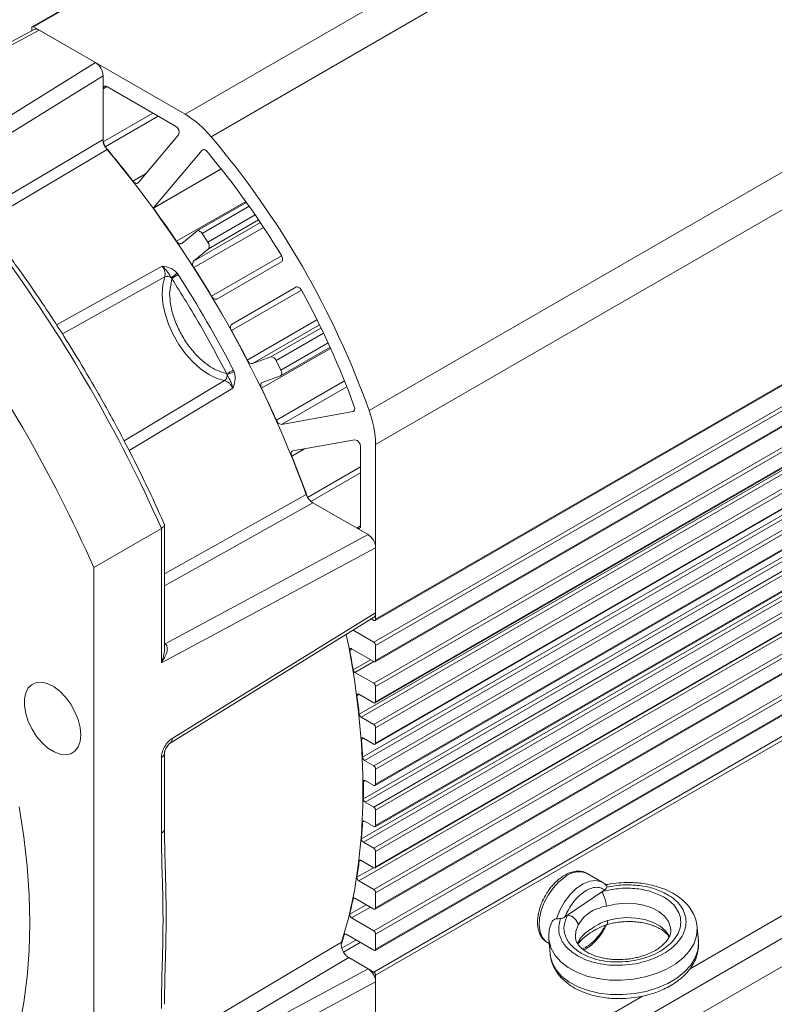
# Model space of a CAD drawing. Header units: inches. Extents: x -11650 to 8431, y -15911 to -4411.
# Tile 12 of 17: x -8082 to -7991, y -15592 to -15473. Entities that reach past the tile are written whole.
import ezdxf

# ---------------------------------------------------------------- set-up
doc = ezdxf.new("R2010")
doc.units = ezdxf.units.IN
doc.header["$MEASUREMENT"] = 0

msp = doc.modelspace()

# ---------------------------------------------------------------- linework, layer by layer
at = {"color": 7, "linetype": 'Continuous', "lineweight": 15}
for p, q in [((-7884.9718, -15361.2906), (-8080.5389, -15474.1612)), ((-7863.0544, -15374.304), (-8059.0079, -15487.3976)), ((-7844.0111, -15407.288), (-8039.9646, -15520.3816)), ((-8039.1971, -15524.4456), (-7843.2436, -15411.3521)), ((-7843.4699, -15445.0869), (-8039.4233, -15558.1805)), ((-8039.1971, -15558.5724), (-7843.2436, -15445.4788)), ((-8039.2634, -15560.5482), (-7843.31, -15447.4547)), ((-7843.2436, -15447.3081), (-8039.1971, -15560.4017)), ((-8040.766, -15562.1246), (-7844.8126, -15449.031)), ((-8040.5401, -15562.5011), (-7844.5867, -15449.4076)), ((-7843.4699, -15450.0521), (-8039.4233, -15563.1457)), ((-8039.1971, -15563.5376), (-7843.2436, -15450.444)), ((-8039.2634, -15565.5134), (-7843.31, -15452.4198)), ((-7843.2436, -15452.2733), (-8039.1971, -15565.3669)), ((-8040.6748, -15567.1232), (-7844.7214, -15454.0296)), ((-8040.4486, -15567.5192), (-7844.4951, -15454.4256)), ((-8039.2634, -15545.6527), (-7881.0977, -15454.3681)), ((-7843.4699, -15455.0173), (-8039.4233, -15568.1109)), ((-8039.1971, -15568.5028), (-7843.2436, -15455.4092)), ((-7843.2436, -15457.2385), (-8039.1971, -15570.3321)), ((-8039.2634, -15570.4786), (-7843.31, -15457.385)), ((-8039.2634, -15550.6179), (-7878.4641, -15457.8134)), ((-8040.8989, -15571.9398), (-7844.9455, -15458.8463)), ((-8040.6736, -15572.3545), (-7844.7201, -15459.2609)), ((-8039.2634, -15555.5831), (-7872.612, -15459.401)), ((-7843.4699, -15459.9825), (-8039.4233, -15573.076)), ((-8039.1971, -15573.468), (-7843.2436, -15460.3744)), ((-8039.2634, -15575.4438), (-7843.31, -15462.3502)), ((-7843.2436, -15462.2037), (-8039.1971, -15575.2972)), ((-8041.2188, -15577.005), (-7845.2654, -15463.9114)), ((-7843.4699, -15464.9476), (-8039.4233, -15578.0412)), ((-8039.1971, -15578.4331), (-7843.2436, -15465.3396)), ((-8039.2634, -15580.409), (-7843.31, -15467.3154)), ((-7843.2436, -15467.1688), (-8039.1971, -15580.2624)), ((-7843.4699, -15469.9128), (-8039.4233, -15583.0064)), ((-8039.1971, -15583.3983), (-7843.2436, -15470.3047)), ((-8039.2634, -15585.3742), (-7843.31, -15472.2806)), ((-7843.2436, -15472.134), (-8039.1971, -15585.2276)), ((-8080.3289, -15474.4995), (-8105.6462, -15488.1252)), ((-8105.0396, -15488.207), (-8079.6996, -15474.5691)), ((-8080.6052, -15474.6482), (-8080.6052, -15474.3077)), ((-8080.379, -15474.177), (-8062.1433, -15484.7017)), ((-8079.6996, -15474.5691), (-8072.9125, -15478.4863)), ((-7843.4699, -15474.878), (-8039.4233, -15587.9716)), ((-8039.1971, -15588.3635), (-7843.2436, -15475.2699)), ((-8072.9125, -15478.4863), (-8097.8069, -15493.8938)), ((-8095.6063, -15494.6603), (-8072.0068, -15480.0543)), ((-8072.0068, -15487.7387), (-8072.0068, -15480.0543)), ((-8063.2903, -15486.1303), (-8071.5543, -15481.3607)), ((-8072.0068, -15487.7389), (-8072.0068, -15488.0082)), ((-8067.7993, -15492.9465), (-8062.9118, -15487.1579)), ((-8060.0704, -15489.0353), (-8065.9314, -15495.9769)), ((-8057.7767, -15491.2905), (-8065.958, -15496.0124)), ((-8065.958, -15496.0124), (-8065.9421, -15495.9907)), ((-8054.756, -15495.305), (-8060.7048, -15498.7383)), ((-8062.5332, -15500.2679), (-8060.7356, -15498.7599)), ((-8060.0989, -15499.0527), (-8059.3975, -15500.1181)), ((-7844.0111, -15499.5086), (-8039.9646, -15612.6021)), ((-8059.3328, -15500.8908), (-8061.1304, -15502.3988)), ((-8058.3108, -15506.9555), (-8050.5254, -15502.4574)), ((-8064.0005, -15506.2635), (-8063.7269, -15504.4983)), ((-8063.7835, -15504.3826), (-8063.7269, -15504.4983)), ((-8062.9656, -15503.9992), (-8063.0981, -15503.8177)), ((-8048.7654, -15505.5058), (-8056.5508, -15510.0039)), ((-8048.0299, -15620.6453), (-7852.0765, -15507.5517)), ((-8050.6323, -15516.1848), (-8044.6839, -15512.7516)), ((-8054.0144, -15514.7241), (-8051.8103, -15513.9202)), ((-8051.1736, -15514.3623), (-8050.6015, -15515.5025)), ((-8057.131, -15515.9227), (-8057.0591, -15516.0295)), ((-8056.2272, -15515.7184), (-8056.3182, -15515.5129)), ((-8050.6662, -15516.2006), (-8052.8703, -15517.0045)), ((-8050.5269, -15522.0346), (-8041.9136, -15520.4838)), ((-8041.7079, -15523.8841), (-8049.1625, -15525.2263)), ((-8041.0073, -15534.2697), (-8041.0073, -15524.7256)), ((-8039.1971, -15524.4456), (-8039.1971, -15545.5062)), ((-8046.9892, -15531.3399), (-8046.756, -15531.4745)), ((-8040.1021, -15535.3148), (-8046.7559, -15531.4746)), ((-8064.6174, -15549.1373), (-8064.6174, -15534.1365)), ((-8073.1382, -15539.2651), (-8064.9923, -15534.5637)), ((-8064.9923, -15534.5637), (-8064.9923, -15550.7303)), ((-8040.1021, -15535.3148), (-8064.5556, -15548.4417)), ((-8064.9923, -15550.7303), (-8039.1971, -15536.8831)), ((-8039.1971, -15536.8831), (-8039.1971, -15544.7215)), ((-8073.1382, -15539.2651), (-8073.1382, -15633.7825)), ((-8039.1971, -15544.7215), (-8063.6821, -15559.8404)), ((-8063.9146, -15560.4072), (-8039.4516, -15545.3018)), ((-8039.4233, -15545.6369), (-8039.7184, -15545.4666)), ((-8041.906, -15546.8173), (-8039.4233, -15548.2501)), ((-8039.4233, -15550.6021), (-8042.0934, -15549.061)), ((-8039.1971, -15548.6421), (-8039.1971, -15550.4713)), ((-8041.6842, -15551.9105), (-8039.4233, -15553.2153)), ((-8039.4233, -15555.5672), (-8041.2188, -15554.531)), ((-8039.1971, -15553.6072), (-8039.1971, -15555.4365)), ((-8040.9497, -15557.2996), (-8039.4233, -15558.1805)), ((-8039.1971, -15558.5724), (-8039.1971, -15560.4017)), ((-8039.4233, -15560.5324), (-8040.6736, -15559.8109)), ((-8064.6174, -15570.7394), (-8064.6174, -15561.6413)), ((-8064.9923, -15562.1636), (-8064.9923, -15571.2618)), ((-8040.5401, -15562.5011), (-8039.4233, -15563.1457)), ((-8039.1971, -15563.5376), (-8039.1971, -15565.3669)), ((-8039.4233, -15565.4976), (-8040.4486, -15564.9059)), ((-8040.4486, -15567.5192), (-8039.4233, -15568.1109)), ((-8039.1971, -15568.5028), (-8039.1971, -15570.3321)), ((-8039.4233, -15570.4628), (-8040.5401, -15569.8182)), ((-8040.6736, -15572.3545), (-8039.4233, -15573.076)), ((-8039.1971, -15573.468), (-8039.1971, -15575.2972)), ((-8039.4233, -15575.428), (-8040.9497, -15574.547)), ((-8041.2188, -15577.005), (-8039.4233, -15578.0412)), ((-8011.9075, -15577.1567), (-8013.7177, -15576.1119)), ((-8011.9441, -15578.3023), (-8011.6166, -15578.0786)), ((-8011.9075, -15577.1567), (-8011.8472, -15577.1933)), ((-8039.4233, -15580.3931), (-8041.6842, -15579.0883)), ((-8039.1971, -15578.4331), (-8039.1971, -15580.2624)), ((-8016.0744, -15581.1233), (-8011.9441, -15578.3023)), ((-8042.0934, -15581.4654), (-8039.4233, -15583.0064)), ((-8016.4019, -15581.347), (-8016.0744, -15581.1233)), ((-8011.6721, -15582.8347), (-8011.3964, -15582.2784)), ((-8000.4841, -15582.4544), (-8000.472, -15582.5753)), ((-8000.3274, -15584.3135), (-8000.472, -15582.5753)), ((-8039.4233, -15585.3583), (-8042.7562, -15583.4348)), ((-8039.1971, -15583.3983), (-8039.1971, -15585.2276)), ((-8018.3303, -15584.0606), (-8018.3396, -15583.9103)), ((-8018.3303, -15584.0606), (-8018.1858, -15585.7988)), ((-8018.5822, -15584.3864), (-8018.5165, -15584.4265)), ((-8018.5165, -15584.4265), (-8018.289, -15584.5578)), ((-8014.7772, -15584.5932), (-8014.7271, -15584.4867)), ((-8042.4229, -15586.2404), (-8039.4233, -15587.9716)), ((-8040.1021, -15587.5798), (-8042.4225, -15586.2406)), ((-8040.1021, -15587.5798), (-8064.5556, -15600.7068)), ((-8039.1971, -15588.3635), (-8039.1971, -15609.424)), ((-8063.6821, -15602.292), (-8039.1971, -15589.1481)), ((-8039.1971, -15589.1481), (-8039.1971, -15596.9866))]:
    msp.add_line(p, q, dxfattribs=at)
at = {"color": 8, "linetype": 'Continuous', "lineweight": 15}
for p, q in [((-8080.379, -15474.177), (-7884.8781, -15361.3446)), ((-7866.6424, -15371.8693), (-8062.1433, -15484.7017)), ((-7881.1067, -15454.2651), (-8039.1971, -15545.5062)), ((-7880.1684, -15456.3369), (-8039.4233, -15548.2501)), ((-8039.1971, -15548.6421), (-7879.8759, -15456.6906)), ((-7878.5521, -15457.7559), (-8039.1971, -15550.4713)), ((-8041.174, -15556.9431), (-7872.1789, -15459.4084)), ((-8040.9497, -15557.2996), (-7871.263, -15459.3657)), ((-7875.9822, -15458.8861), (-8039.4233, -15553.2153)), ((-8039.1971, -15553.6072), (-7875.3681, -15459.0541)), ((-7872.7929, -15459.3972), (-8039.1971, -15555.4365)), ((-8071.554, -15481.3609), (-8072.0068, -15481.6222)), ((-8072.0068, -15488.0082), (-8066.0217, -15484.5539)), ((-8065.3796, -15484.9244), (-8071.7653, -15488.6099)), ((-8089.608, -15498.1931), (-8072.0068, -15487.7387)), ((-8071.528, -15488.9368), (-8088.3495, -15498.9195)), ((-8060.0704, -15489.0353), (-8059.9399, -15488.96)), ((-8065.9421, -15495.9907), (-8057.7835, -15491.2819)), ((-8057.7876, -15491.2768), (-8065.9314, -15495.9769)), ((-8068.4148, -15492.7499), (-8066.8905, -15491.8702)), ((-8063.1617, -15499.9873), (-8054.8416, -15495.1854)), ((-8060.0989, -15499.0527), (-8054.4215, -15495.776)), ((-7843.2436, -15496.3304), (-8001.3332, -15587.571)), ((-8053.691, -15496.8247), (-8059.3975, -15500.1181)), ((-8059.3328, -15500.8908), (-8053.2945, -15497.4058)), ((-8053.066, -15497.7445), (-8061.1304, -15502.3988)), ((-8052.6841, -15498.3171), (-8061.0737, -15503.1591)), ((-8058.9414, -15506.602), (-8050.5141, -15501.7383)), ((-8077.6251, -15510.0342), (-8064.8873, -15502.9766)), ((-8076.9057, -15511.156), (-8064.5882, -15504.289)), ((-8048.1325, -15505.8631), (-8056.5599, -15510.7269)), ((-8048.7268, -15505.4883), (-8056.5508, -15510.0039)), ((-8054.6444, -15514.2951), (-8046.2552, -15509.4533)), ((-8054.0144, -15514.7241), (-8045.9505, -15510.0701)), ((-8045.7724, -15510.4354), (-8051.8103, -15513.9202)), ((-8051.1736, -15514.3623), (-8045.4676, -15511.0691)), ((-8044.622, -15512.8879), (-8052.9414, -15517.6894)), ((-8044.9247, -15512.2262), (-8050.6015, -15515.5025)), ((-8057.3804, -15516.7731), (-8069.4874, -15524.0023)), ((-8056.3936, -15517.6882), (-8068.8765, -15525.1863)), ((-8051.1462, -15521.5391), (-8042.9452, -15516.806)), ((-8050.5269, -15522.0346), (-8042.6687, -15517.4993)), ((-8041.7834, -15520.4087), (-8041.9136, -15520.4838)), ((-8047.7717, -15524.9759), (-8049.2999, -15525.8579)), ((-8047.3896, -15530.8299), (-8041.0073, -15527.1464)), ((-8041.0073, -15527.8874), (-8046.9892, -15531.3399)), ((-8064.6174, -15540.0342), (-8047.554, -15530.4609)), ((-8046.7559, -15531.4746), (-8064.6174, -15541.4866)), ((-8041.4598, -15534.5312), (-8041.0073, -15534.27)), ((-8064.6174, -15548.406), (-8064.5556, -15548.4417)), ((-8064.6174, -15548.47), (-8064.5556, -15548.4417)), ((-8042.0335, -15549.0956), (-8042.3133, -15549.2571)), ((-8041.9057, -15551.5749), (-8039.8217, -15550.3722)), ((-8041.6842, -15551.9105), (-8039.4202, -15550.6039)), ((-8041.1789, -15554.554), (-8041.4421, -15554.7059)), ((-8040.6524, -15559.8231), (-8040.8989, -15559.9654)), ((-8040.4449, -15564.908), (-8040.6748, -15565.0407)), ((-8040.5531, -15569.8112), (-8040.766, -15569.934)), ((-8040.9794, -15574.5322), (-8041.174, -15574.6445)), ((-8041.4421, -15576.5723), (-8039.4413, -15575.4176)), ((-8041.7305, -15579.0671), (-8041.9057, -15579.1682)), ((-8042.3133, -15581.0155), (-8040.3292, -15579.8703)), ((-8042.0934, -15581.4654), (-8039.8295, -15580.1587)), ((-8043.2508, -15585.1001), (-8041.5608, -15584.1247)), ((-8042.8191, -15583.4088), (-8042.9736, -15583.4979)), ((-8014.649, -15584.0732), (-8014.8793, -15584.587)), ((-8064.6174, -15597.0197), (-8043.2869, -15584.3893)), ((-8043.0477, -15585.5734), (-8041.0492, -15584.42)), ((-8042.4225, -15586.2406), (-8064.6174, -15599.3701)), ((-8007.0742, -15590.8845), (-8039.1971, -15609.424))]:
    msp.add_line(p, q, dxfattribs=at)
at = {"color": 7, "linetype": 'Continuous', "lineweight": 15, "flags": 128}
for points in [[(-8060.0704, -15489.0353), (-8060.0183, -15488.9899), (-8059.955, -15488.9632), (-8059.8828, -15488.9563), (-8059.8041, -15488.9693), (-8059.7215, -15489.0017), (-8059.6379, -15489.0526), (-8059.5562, -15489.1201), (-8059.4791, -15489.2019)], [(-8067.7993, -15492.9465), (-8067.8538, -15492.9934), (-8067.9203, -15493.0199), (-8067.9964, -15493.025), (-8068.0792, -15493.0085), (-8068.1656, -15492.9709), (-8068.2524, -15492.9138), (-8068.3365, -15492.8392), (-8068.4148, -15492.7499)], [(-8060.7356, -15498.7599), (-8060.6731, -15498.7233), (-8060.5995, -15498.7086), (-8060.5176, -15498.7163), (-8060.4306, -15498.7462), (-8060.3419, -15498.7971), (-8060.2549, -15498.8671), (-8060.1728, -15498.9533), (-8060.0989, -15499.0527)], [(-8062.5332, -15500.2679), (-8062.5947, -15500.3041), (-8062.667, -15500.319), (-8062.7474, -15500.3122), (-8062.8329, -15500.2839), (-8062.9203, -15500.235), (-8063.0064, -15500.1676), (-8063.0879, -15500.084), (-8063.1617, -15499.9873)], [(-8050.5384, -15501.6963), (-8050.4781, -15501.8097), (-8050.4327, -15501.9269), (-8050.4039, -15502.0432), (-8050.3929, -15502.1538), (-8050.4003, -15502.2543), (-8050.4256, -15502.3406), (-8050.4679, -15502.4092), (-8050.5254, -15502.4574)], [(-8064.5882, -15504.289), (-8064.8297, -15505.2408), (-8064.9054, -15506.3201), (-8064.8129, -15507.4947), (-8064.5551, -15508.7297), (-8064.1396, -15509.9885), (-8063.5786, -15511.2336), (-8062.889, -15512.428), (-8062.0912, -15513.5362), (-8061.209, -15514.5253), (-8060.2684, -15515.3659), (-8059.2976, -15516.033), (-8058.3253, -15516.5068), (-8057.3804, -15516.7731)], [(-8048.7654, -15505.5058), (-8048.6949, -15505.48), (-8048.6144, -15505.4777), (-8048.527, -15505.4989), (-8048.4364, -15505.5427), (-8048.3461, -15505.6075), (-8048.2598, -15505.6905), (-8048.181, -15505.7885), (-8048.1129, -15505.8974)], [(-8058.3108, -15506.9555), (-8058.378, -15506.9806), (-8058.4546, -15506.9843), (-8058.5377, -15506.9664), (-8058.6242, -15506.9276), (-8058.711, -15506.8693), (-8058.7949, -15506.7936), (-8058.8726, -15506.7034), (-8058.9414, -15506.602)], [(-8056.5599, -15510.7269), (-8056.6133, -15510.6167), (-8056.6525, -15510.5042), (-8056.6761, -15510.3938), (-8056.6833, -15510.2894), (-8056.6737, -15510.195), (-8056.6476, -15510.1141), (-8056.6062, -15510.0496), (-8056.5508, -15510.0039)], [(-8050.6015, -15515.5025), (-8050.5525, -15515.6162), (-8050.5188, -15515.7304), (-8050.5017, -15515.8408), (-8050.502, -15515.9431), (-8050.5196, -15516.0334), (-8050.5538, -15516.1082), (-8050.6033, -15516.1647), (-8050.6662, -15516.2006)], [(-8052.9414, -15517.6894), (-8052.9882, -15517.5771), (-8053.0199, -15517.4647), (-8053.0353, -15517.3564), (-8053.0339, -15517.2563), (-8053.0157, -15517.168), (-8052.9814, -15517.095), (-8052.9323, -15517.0398), (-8052.8703, -15517.0045)], [(-8041.7623, -15519.8882), (-8041.73, -15519.9959), (-8041.7124, -15520.1005), (-8041.7101, -15520.1983), (-8041.7233, -15520.2861), (-8041.7514, -15520.3608), (-8041.7935, -15520.4199), (-8041.8482, -15520.4614), (-8041.9136, -15520.4838)], [(-8049.2999, -15525.8579), (-8049.3381, -15525.7454), (-8049.3607, -15525.6353), (-8049.3668, -15525.5314), (-8049.3561, -15525.4378), (-8049.329, -15525.3578), (-8049.2866, -15525.2945), (-8049.2304, -15525.2501), (-8049.1625, -15525.2263)], [(-8043.2869, -15584.3893), (-8042.4367, -15581.3578), (-8041.7534, -15578.1817), (-8041.2392, -15574.8705), (-8040.8956, -15571.4339), (-8040.7235, -15567.8821), (-8040.7235, -15564.2256), (-8040.8956, -15560.4752), (-8041.2392, -15556.6419), (-8041.7534, -15552.7371), (-8042.4367, -15548.7724), (-8042.7256, -15547.3234)], [(-8042.3133, -15549.2571), (-8042.3197, -15549.1949), (-8042.3146, -15549.1392), (-8042.2982, -15549.0929), (-8042.2713, -15549.0582), (-8042.2354, -15549.0369), (-8042.1923, -15549.0302), (-8042.1442, -15549.0384), (-8042.0934, -15549.061)], [(-8074.7093, -15559.4157), (-8074.7887, -15558.5273), (-8075.023, -15557.5888), (-8075.4014, -15556.6441), (-8075.9062, -15555.7374), (-8076.5136, -15554.9111), (-8077.1954, -15554.2039), (-8077.9197, -15553.6488), (-8078.6526, -15553.2717), (-8079.3597, -15553.0903), (-8080.0082, -15553.1131), (-8080.5676, -15553.339), (-8081.0117, -15553.7574), (-8081.3199, -15554.3489), (-8081.4777, -15555.0856), (-8081.4777, -15555.9332), (-8081.3199, -15556.8521), (-8081.0117, -15557.7993), (-8080.5676, -15558.7304), (-8080.0082, -15559.602), (-8079.3597, -15560.3733), (-8078.6526, -15561.0082), (-8077.9197, -15561.477), (-8077.1954, -15561.7579), (-8076.5136, -15561.8377), (-8075.9062, -15561.7126), (-8075.4014, -15561.3885), (-8075.023, -15560.8806), (-8074.7887, -15560.2126), (-8074.7093, -15559.4157)], [(-8041.4421, -15554.7059), (-8041.4447, -15554.648), (-8041.4368, -15554.5967), (-8041.4187, -15554.5546), (-8041.3913, -15554.5237), (-8041.3558, -15554.5053), (-8041.3138, -15554.5003), (-8041.2675, -15554.509), (-8041.2188, -15554.531)], [(-8040.8989, -15559.9654), (-8040.8983, -15559.9116), (-8040.8879, -15559.8648), (-8040.8684, -15559.8269), (-8040.8405, -15559.7995), (-8040.8055, -15559.7837), (-8040.7648, -15559.7804), (-8040.7202, -15559.7896), (-8040.6736, -15559.8109)], [(-8080.8315, -15582.0836), (-8080.9119, -15578.6969), (-8081.153, -15575.2278), (-8081.5539, -15571.687), (-8082.1134, -15568.0856)], [(-8041.174, -15574.6445), (-8041.1651, -15574.6039), (-8041.1492, -15574.5699), (-8041.1269, -15574.5435), (-8041.0988, -15574.5257), (-8041.066, -15574.5171), (-8041.0294, -15574.5178), (-8040.9902, -15574.5279), (-8040.9497, -15574.547)], [(-8041.9057, -15579.1682), (-8041.8946, -15579.132), (-8041.8774, -15579.1021), (-8041.8546, -15579.0794), (-8041.8268, -15579.0645), (-8041.795, -15579.0578), (-8041.7599, -15579.0597), (-8041.7226, -15579.0699), (-8041.6842, -15579.0883)], [(-8096.0844, -15615.7924), (-8095.8197, -15615.6374), (-8093.8461, -15614.3329), (-8091.9931, -15612.8359), (-8090.2665, -15611.151), (-8088.6715, -15609.2834), (-8087.2132, -15607.2389), (-8085.8961, -15605.0239), (-8084.7241, -15602.645), (-8083.701, -15600.1098), (-8082.8299, -15597.426), (-8082.1134, -15594.602), (-8081.5539, -15591.6464), (-8081.153, -15588.5684), (-8080.9119, -15585.3775), (-8080.8315, -15582.0836)], [(-8042.9736, -15583.4979), (-8042.9606, -15583.466), (-8042.9424, -15583.4401), (-8042.9194, -15583.4209), (-8042.8921, -15583.4087), (-8042.8614, -15583.404), (-8042.8279, -15583.4069), (-8042.7925, -15583.4172), (-8042.7562, -15583.4348)]]:
    msp.add_lwpolyline(points, dxfattribs=at)
at = {"color": 8, "linetype": 'Continuous', "lineweight": 15, "flags": 128}
for points in [[(-8016.4269, -15576.5445), (-8017.1462, -15577.1279), (-8017.8175, -15577.8581), (-8018.4092, -15578.7011), (-8018.8937, -15579.6174), (-8019.2484, -15580.5641), (-8019.4567, -15581.4971), (-8019.5089, -15582.3727), (-8019.4024, -15583.1499), (-8019.1423, -15583.7924), (-8018.7408, -15584.2702), (-8018.5822, -15584.3864)], [(-8017.4265, -15581.5701), (-8017.0217, -15580.5282), (-8016.463, -15579.5309), (-8015.7818, -15578.6348), (-8015.017, -15577.8907), (-8014.212, -15577.3408), (-8013.4122, -15577.0164), (-8012.6633, -15576.9358), (-8012.0076, -15577.1036), (-8011.9075, -15577.1567)], [(-8011.4141, -15580.0269), (-8010.2994, -15579.786), (-8009.1485, -15579.6871), (-8008.0078, -15579.7343), (-8006.9231, -15579.9255), (-8005.9381, -15580.2532), (-8005.0923, -15580.7042), (-8004.4199, -15581.2603), (-8003.9478, -15581.8991), (-8003.695, -15582.595), (-8003.6577, -15582.8851)], [(-8011.2696, -15581.7651), (-8011.262, -15581.9448), (-8011.272, -15582.0895), (-8011.299, -15582.1937), (-8011.3422, -15582.2532), (-8011.3639, -15582.2641)], [(-8003.7929, -15583.6565), (-8003.8032, -15583.6373), (-8004.2753, -15582.9985), (-8004.9477, -15582.4424), (-8005.7935, -15581.9914), (-8006.7785, -15581.6637), (-8007.8632, -15581.4725), (-8009.0039, -15581.4253), (-8010.1548, -15581.5242), (-8011.2696, -15581.7651)], [(-8000.472, -15582.5753), (-8000.4631, -15582.7151), (-8000.5411, -15583.63), (-8000.8513, -15584.5366), (-8001.3857, -15585.4113), (-8002.1303, -15586.2311), (-8003.0655, -15586.9745), (-8004.1668, -15587.6221), (-8005.4054, -15588.1568), (-8006.7487, -15588.5646), (-8008.1616, -15588.8348), (-8009.607, -15588.9604), (-8011.047, -15588.9381), (-8012.4439, -15588.7684), (-8013.761, -15588.4557), (-8014.9637, -15588.0084), (-8016.0206, -15587.4381), (-8016.9039, -15586.7597), (-8017.5905, -15585.9911), (-8018.0624, -15585.1524), (-8018.3072, -15584.2656), (-8018.3303, -15584.0606)], [(-8015.1444, -15583.7538), (-8015.0822, -15583.0527), (-8014.7935, -15582.335)], [(-8018.1858, -15585.7988), (-8018.1626, -15586.0039), (-8017.9178, -15586.8906), (-8017.446, -15587.7293), (-8016.7594, -15588.4979), (-8015.876, -15589.1763), (-8014.8191, -15589.7466), (-8013.6164, -15590.1939), (-8012.2993, -15590.5066), (-8010.9025, -15590.6763), (-8009.4625, -15590.6986), (-8008.0171, -15590.573), (-8006.6042, -15590.3028), (-8005.2608, -15589.895), (-8004.0223, -15589.3603), (-8002.9209, -15588.7127), (-8001.9857, -15587.9693), (-8001.2411, -15587.1495), (-8000.7067, -15586.2748), (-8000.3965, -15585.3682), (-8000.3186, -15584.4533), (-8000.3274, -15584.3135)]]:
    msp.add_lwpolyline(points, dxfattribs=at)
at = {"color": 7, "linetype": 'Continuous', "lineweight": 15}
for centre, radius, start, end in [((-8080.4673, -15474.2853), 0.1398, 50.81049, 189.224749), ((-8071.7309, -15481.5774), 0.2795, 50.81443, 189.221549), ((-8068.4364, -15495.1919), 12.2331, 39.579292, 59.040064), ((-8063.677, -15486.8562), 0.8225, 338.477991, 61.95845), ((-8071.0201, -15487.9615), 0.9879, 182.710138, 221.027981), ((-8141.2267, -15556.856), 107.6308, 19.808883, 40.191077), ((-8173.3214, -15574.2262), 132.83, 37.834896, 40.132363), ((-8179.1099, -15578.732), 140.1323, 20.149328, 39.850676), ((-8137.7514, -15554.6579), 102.0346, 31.268959, 39.904362), ((-8178.4853, -15578.1425), 139.3117, 34.125599, 36.124505), ((-8065.7016, -15496.1684), 0.2991, 140.187738, 143.535571), ((-8059.8715, -15500.5468), 0.6391, 327.441417, 42.125227), ((-8226.0834, -15605.8424), 176.1562, 23.868165, 36.131843), ((-8060.5995, -15502.7415), 0.6319, 147.153437, 221.368303), ((-8181.0102, -15579.8218), 142.3444, 30.956312, 32.586454), ((-8064.261, -15504.9821), 0.7664, 51.46009, 115.267521), ((-8077.2569, -15487.3392), 21.7258, 308.32753, 310.67001), ((-8059.1527, -15510.6449), 7.6618, 119.844665, 126.656324), ((-8182.9907, -15580.9715), 142.586, 27.327879, 32.67214), ((-8137.6005, -15554.9533), 102.0516, 20.096465, 28.730938), ((-8234.2293, -15610.5438), 176.1562, 23.868165, 36.131843), ((-8181.0334, -15579.8472), 142.3772, 27.413672, 29.04347), ((-8051.7816, -15514.5583), 0.6388, 17.864853, 92.578417), ((-8054.0459, -15514.0934), 0.6315, 198.625331, 272.866537), ((-8057.8166, -15516.1435), 0.766, 304.710555, 8.552557), ((-8060.1926, -15508.8388), 7.7172, 293.373623, 300.136326), ((-8049.1608, -15535.8824), 21.3664, 109.312997, 111.694869), ((-8178.4172, -15578.5465), 139.4552, 24.128593, 25.873886), ((-8051.4353, -15524.6523), 12.24, 0.967598, 20.421079), ((-8050.4696, -15521.3282), 0.7087, 197.312496, 265.362406), ((-8041.829, -15524.6974), 0.8222, 358.032889, 81.533621), ((-8172.3386, -15575.9832), 132.8574, 19.868547, 22.16575), ((-8041.2832, -15534.3145), 0.2795, 230.816432, 9.220286), ((-8039.335, -15545.5285), 0.1398, 230.813213, 9.217591), ((-8039.6883, -15548.6644), 0.4917, 2.603752, 57.397729), ((-8144.572, -15568.4384), 104.0421, 9.32783, 10.623865), ((-8039.335, -15550.4937), 0.1398, 230.813003, 9.217616), ((-8041.4118, -15551.4898), 0.5011, 189.775012, 237.075697), ((-8039.6883, -15553.6296), 0.4917, 2.603689, 57.397853), ((-8135.6891, -15567.1313), 95.0626, 6.152372, 7.510441), ((-8039.335, -15555.4589), 0.1398, 230.812993, 9.217626), ((-8040.6789, -15556.8803), 0.4991, 187.232658, 237.136998), ((-8039.6883, -15558.5948), 0.4917, 2.60367, 57.397888), ((-8127.0467, -15566.3515), 86.3842, 2.804694, 4.23958), ((-8039.335, -15560.4241), 0.1398, 230.813003, 9.217616), ((-8040.272, -15562.0842), 0.4957, 184.669029, 237.254352), ((-8039.6883, -15563.5599), 0.4917, 2.603675, 57.397867), ((-8040.5368, -15565.015), 0.1404, 51.038302, 190.52788), ((-8118.3329, -15566.0819), 77.6651, 359.231811, 0.768189), ((-8039.335, -15565.3893), 0.1398, 230.812635, 9.217799), ((-8040.1845, -15567.1057), 0.4906, 182.049296, 237.440303), ((-8039.6883, -15568.5251), 0.4917, 2.603695, 57.397909), ((-8109.9859, -15566.355), 69.3124, 355.378364, 357.040125), ((-8040.6285, -15569.924), 0.1379, 50.10301, 184.168405), ((-8039.335, -15570.3544), 0.1398, 230.812919, 9.217515), ((-8040.4149, -15571.9453), 0.484, 179.347032, 237.702613), ((-8039.6883, -15573.4903), 0.4917, 2.603631, 57.397849), ((-8101.9949, -15567.1715), 61.2783, 351.175307, 352.995262), ((-8039.335, -15575.3196), 0.1398, 230.812216, 9.217849), ((-8040.9668, -15576.601), 0.4761, 176.549362, 238.042569), ((-8039.6883, -15578.4555), 0.4917, 2.603597, 57.39813), ((-8094.8687, -15568.4478), 54.0372, 346.551329, 348.557183), ((-8015.9217, -15580.4682), 4.5291, 5.592366, 28.570192), ((-8039.335, -15580.2848), 0.1398, 230.81255, 9.218254), ((-8041.8495, -15581.0674), 0.4668, 173.60664, 238.488023), ((-8016.2933, -15582.6376), 1.53, 11.406627, 81.775173), ((-8039.6883, -15583.4207), 0.4917, 2.603484, 57.398243), ((-8088.7986, -15570.0458), 47.7587, 342.253875, 343.640225), ((-8039.335, -15585.25), 0.1398, 230.813055, 9.217749), ((-8039.6883, -15588.3858), 0.4917, 2.603792, 57.397688)]:
    msp.add_arc(centre, radius, start, end, dxfattribs=at)
at = {"color": 8, "linetype": 'Continuous', "lineweight": 15}
for centre, radius, start, end in [((-8064.2859, -15559.9232), 0.6095, 307.136337, 7.808921), ((-8065.2456, -15561.5866), 0.6302, 293.699458, 355.457326), ((-8065.2578, -15570.6755), 0.6436, 294.365974, 354.301377), ((-8014.7348, -15578.442), 2.5423, 66.418367, 131.725412), ((-8015.3498, -15584.1445), 0.7044, 331.281677, 5.806636)]:
    msp.add_arc(centre, radius, start, end, dxfattribs=at)
at = {"color": 7, "linetype": 'Continuous', "lineweight": 15}
for centre, major_axis, ratio, start_param, end_param in [((-8079.6996, -15475.6144), (-0.6406, 1.1086), 0.57745275, 5.49744403, 6.26572138), ((-8072.9125, -15479.5316), (-0.6406, 1.1086), 0.57745275, 3.9266477, 5.49744403), ((-8040.1022, -15536.3607), (-0.6394, 1.1093), 0.57745238, 3.92786674, 5.49866307), ((-8040.1022, -15544.1992), (-0.6394, 1.1093), 0.57745238, 3.15906587, 3.92786674), ((-8040.1022, -15588.6257), (-0.6394, 1.1093), 0.57745238, 3.92786674, 5.49866307)]:
    msp.add_ellipse(centre, major_axis=major_axis, ratio=ratio, start_param=start_param, end_param=end_param, dxfattribs=at)
for points, knots in [([(-8071.528, -15488.9368), (-8071.6131, -15488.8222), (-8071.7832, -15488.593), (-8071.9481, -15488.192), (-8072.0038, -15487.9053), (-8072.0064, -15487.7629), (-8072.0068, -15487.7387)], [0, 0, 0, 0, 0.31206876, 0.62413078, 0.93612289, 1, 1, 1, 1]), ([(-8073.0466, -15517.5178), (-8073.8512, -15516.147), (-8074.9757, -15514.2313), (-8076.7025, -15511.4568), (-8078.1938, -15509.1288), (-8080.0224, -15506.3937), (-8081.693, -15503.9781), (-8082.7833, -15502.4886), (-8083.1929, -15501.9291)], [0, 0, 0, 0, 0.25525194, 0.35672844, 0.52538458, 0.7001478, 0.88735751, 1, 1, 1, 1]), ([(-8064.8873, -15502.9766), (-8064.5704, -15503.0345), (-8064.0958, -15503.1211), (-8063.4744, -15503.4336), (-8063.2235, -15503.6897), (-8063.0981, -15503.8177)], [0, 0, 0, 0, 0.50108447, 0.75064197, 1, 1, 1, 1]), ([(-8064.5882, -15504.289), (-8064.567, -15504.1991), (-8064.5248, -15504.0192), (-8064.5691, -15503.6764), (-8064.6853, -15503.315), (-8064.82, -15503.0894), (-8064.8873, -15502.9766)], [0, 0, 0, 0, 0.25018094, 0.50027332, 0.75022106, 1, 1, 1, 1]), ([(-8064.8873, -15502.9766), (-8064.7374, -15503.1248), (-8064.4591, -15503.4), (-8064.1255, -15503.854), (-8063.91, -15504.1871), (-8063.7835, -15504.3826)], [0, 0, 0, 0, 0.32506029, 0.60365522, 1, 1, 1, 1]), ([(-8063.7269, -15504.4983), (-8062.5609, -15506.3639), (-8060.2289, -15510.0949), (-8058.1637, -15513.9801), (-8057.131, -15515.9227)], [0, 0, 0, 0, 0.49999809, 1, 1, 1, 1]), ([(-8057.131, -15515.9227), (-8057.5239, -15515.8156), (-8058.3209, -15515.5984), (-8059.5745, -15514.816), (-8060.777, -15513.7441), (-8061.8585, -15512.427), (-8062.7729, -15510.9375), (-8063.4677, -15509.3417), (-8063.9171, -15507.7296), (-8063.973, -15506.7476), (-8064.0005, -15506.2635)], [0, 0, 0, 0, 0.123229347, 0.250000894, 0.37677429, 0.500001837, 0.623228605, 0.750000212, 0.876772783, 1, 1, 1, 1]), ([(-8057.0591, -15516.0295), (-8056.9531, -15516.2368), (-8056.7725, -15516.5898), (-8056.5461, -15517.1055), (-8056.447, -15517.4842), (-8056.3936, -15517.6882)], [0, 0, 0, 0, 0.39618427, 0.67475944, 1, 1, 1, 1]), ([(-8056.2272, -15515.7184), (-8056.1792, -15515.8903), (-8056.0826, -15516.2359), (-8056.1228, -15516.9303), (-8056.2853, -15517.3853), (-8056.3936, -15517.6882)], [0, 0, 0, 0, 0.24831221, 0.49945526, 1, 1, 1, 1]), ([(-8064.643, -15534.0528), (-8065.1018, -15533.0267), (-8066.0794, -15530.8401), (-8067.6053, -15527.6791), (-8069.0645, -15524.7905), (-8070.436, -15522.1904), (-8071.7204, -15519.838), (-8072.6272, -15518.2516), (-8073.0466, -15517.5178)], [0, 0, 0, 0, 0.18289786, 0.38974752, 0.56815048, 0.70568092, 0.86387324, 1, 1, 1, 1]), ([(-8056.3936, -15517.6882), (-8056.4576, -15517.5734), (-8056.5858, -15517.3438), (-8056.8408, -15517.0625), (-8057.1154, -15516.853), (-8057.2921, -15516.7997), (-8057.3804, -15516.7731)], [0, 0, 0, 0, 0.25007285, 0.50008245, 0.75007148, 1, 1, 1, 1]), ([(-8046.7559, -15531.4746), (-8046.8577, -15531.4043), (-8047.0612, -15531.2638), (-8047.3313, -15530.9276), (-8047.4842, -15530.645), (-8047.5439, -15530.4877), (-8047.554, -15530.4609)], [0, 0, 0, 0, 0.31205698, 0.62412851, 0.93612161, 1, 1, 1, 1]), ([(-8064.9923, -15534.5637), (-8064.9379, -15534.5299), (-8064.8274, -15534.461), (-8064.7081, -15534.3504), (-8064.6352, -15534.2386), (-8064.6002, -15534.1346), (-8064.6408, -15534.0825), (-8064.6584, -15534.0599)], [0, 0, 0, 0, 0.19781352, 0.40204714, 0.61333218, 0.83226139, 1, 1, 1, 1]), ([(-8064.5556, -15548.4417), (-8064.5032, -15548.481), (-8064.3943, -15548.5629), (-8064.3023, -15548.7659), (-8064.2674, -15549.0252), (-8064.3145, -15549.4619), (-8064.5334, -15550.0604), (-8064.8382, -15550.5053), (-8064.9923, -15550.7303)], [0, 0, 0, 0, 0.0856934, 0.1783566, 0.28703632, 0.41503405, 0.70416071, 1, 1, 1, 1]), ([(-8063.6821, -15559.8404), (-8063.8486, -15559.9641), (-8064.1947, -15560.2213), (-8064.6349, -15560.8418), (-8064.9367, -15561.5368), (-8064.9742, -15561.96), (-8064.9923, -15562.1636)], [0, 0, 0, 0, 0.24055291, 0.49999992, 0.75944588, 1, 1, 1, 1]), ([(-8064.3914, -15560.9433), (-8064.3362, -15560.8564), (-8064.259, -15560.7348), (-8064.1351, -15560.592), (-8064.0389, -15560.4974), (-8063.9554, -15560.4322), (-8063.9263, -15560.4154), (-8063.9177, -15560.4104)], [0, 0, 0, 0, 0.34720035, 0.48592675, 0.70103824, 0.9114369, 1, 1, 1, 1]), ([(-8064.6163, -15561.6355), (-8064.6166, -15561.6286), (-8064.6179, -15561.6006), (-8064.6058, -15561.4941), (-8064.5696, -15561.3469), (-8064.5064, -15561.1617), (-8064.4349, -15561.0259), (-8064.3914, -15560.9433)], [0, 0, 0, 0, 0.0766502, 0.31251484, 0.50429708, 0.69870496, 1, 1, 1, 1]), ([(-8064.6174, -15591.8607), (-8064.6046, -15590.7701), (-8064.5815, -15588.8051), (-8064.4958, -15586.1271), (-8064.4421, -15583.887), (-8064.4183, -15582.0227), (-8064.4195, -15580.278), (-8064.4435, -15578.4689), (-8064.497, -15576.3003), (-8064.5837, -15573.6793), (-8064.6056, -15571.7695), (-8064.6174, -15570.7394)], [0, 0, 0, 0, 0.15425044, 0.27791078, 0.37518103, 0.46800622, 0.54095844, 0.62252893, 0.72644027, 0.85244726, 1, 1, 1, 1]), ([(-8064.9923, -15571.2618), (-8064.9815, -15572.2479), (-8064.9592, -15574.2717), (-8064.8572, -15577.2382), (-8064.792, -15580.2209), (-8064.7917, -15583.1747), (-8064.8569, -15586.2199), (-8064.9584, -15589.3051), (-8064.9812, -15591.3702), (-8064.9923, -15592.3831)], [0, 0, 0, 0, 0.14092186, 0.28920459, 0.42989709, 0.5699285, 0.7086024, 0.85708846, 1, 1, 1, 1]), ([(-8013.6454, -15576.1651), (-8013.6612, -15576.1519), (-8013.8419, -15576.002), (-8014.2789, -15575.8691), (-8014.9128, -15575.8044), (-8015.5621, -15575.9178), (-8016.1922, -15576.1655), (-8016.8071, -15576.5337), (-8017.3489, -15576.9719), (-8017.8065, -15577.4349), (-8018.202, -15577.9087), (-8018.512, -15578.3457), (-8018.6914, -15578.6469), (-8018.752, -15578.7485)], [0, 0, 0, 0, 0.01150119, 0.13140999, 0.24669216, 0.36305516, 0.47651215, 0.58349, 0.69786011, 0.78338267, 0.85862866, 0.95231726, 1, 1, 1, 1]), ([(-8016.4019, -15581.347), (-8016.2728, -15581.0506), (-8016.0107, -15580.4493), (-8015.4539, -15579.61), (-8014.8148, -15578.8835), (-8014.1253, -15578.3173), (-8013.4209, -15577.9315), (-8012.7361, -15577.7537), (-8012.107, -15577.783), (-8011.7785, -15577.981), (-8011.6166, -15578.0786)], [0, 0, 0, 0, 0.123198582, 0.249999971, 0.376801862, 0.500000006, 0.623198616, 0.749999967, 0.876801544, 1, 1, 1, 1]), ([(-8004.5265, -15578.9389), (-8005.0278, -15578.6967), (-8006.0514, -15578.2022), (-8007.9817, -15577.8682), (-8010.0223, -15577.8614), (-8011.3124, -15578.1574), (-8011.9441, -15578.3023)], [0, 0, 0, 0, 0.24484413, 0.49999669, 0.75515497, 1, 1, 1, 1]), ([(-8011.4155, -15577.5567), (-8011.4193, -15577.5513), (-8011.5264, -15577.4004), (-8011.6837, -15577.3033), (-8011.8354, -15577.2097)], [0, 0, 0, 0, 0.035598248, 1, 1, 1, 1]), ([(-8011.6166, -15578.0786), (-8011.5454, -15578.0218), (-8011.4169, -15577.9193), (-8011.3829, -15577.7944), (-8011.3678, -15577.7388)], [0, 0, 0, 0, 0.554403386, 1, 1, 1, 1]), ([(-8009.9067, -15577.2401), (-8010.3582, -15577.2879), (-8010.9289, -15577.3483), (-8011.4828, -15577.4678), (-8011.5985, -15577.4927)], [0, 0, 0, 0, 0.79126232, 1, 1, 1, 1]), ([(-8011.4208, -15577.5612), (-8011.4108, -15577.5682), (-8011.3686, -15577.5976), (-8011.3618, -15577.6717), (-8011.3672, -15577.7322), (-8011.3678, -15577.7388)], [0, 0, 0, 0, 0.21780053, 0.91418409, 1, 1, 1, 1]), ([(-8011.3678, -15577.7388), (-8010.7278, -15577.6352), (-8009.4261, -15577.4246), (-8007.4377, -15577.5175), (-8005.5711, -15577.8963), (-8004.5687, -15578.3889), (-8004.0759, -15578.6311)], [0, 0, 0, 0, 0.24579613, 0.5000004, 0.75420703, 1, 1, 1, 1]), ([(-8000.5019, -15582.4298), (-8000.5385, -15582.178), (-8000.618, -15581.6311), (-8000.9659, -15580.8332), (-8001.4788, -15580.052), (-8002.1519, -15579.3469), (-8002.9572, -15578.7318), (-8003.8698, -15578.2178), (-8004.8558, -15577.8115), (-8005.9028, -15577.5062), (-8006.8992, -15577.3184), (-8007.8089, -15577.2227), (-8008.7776, -15577.1768), (-8009.4728, -15577.2158), (-8009.9067, -15577.2401)], [0, 0, 0, 0, 0.07481474, 0.16253081, 0.25169679, 0.34213016, 0.43292258, 0.52299285, 0.61122305, 0.69609412, 0.78267686, 0.84544272, 0.90356096, 1, 1, 1, 1]), ([(-8018.752, -15578.7485), (-8018.9075, -15579.0409), (-8019.1259, -15579.4517), (-8019.3657, -15580.0786), (-8019.5292, -15580.6102), (-8019.6549, -15581.2305), (-8019.711, -15581.8547), (-8019.6851, -15582.4699), (-8019.5674, -15583.0562), (-8019.3447, -15583.5923), (-8019.0285, -15584.0556), (-8018.7355, -15584.2669), (-8018.5953, -15584.3681)], [0, 0, 0, 0, 0.13800676, 0.19388117, 0.28559777, 0.37916, 0.4781291, 0.58010336, 0.68453455, 0.79099683, 0.8999056, 1, 1, 1, 1]), ([(-8004.0759, -15578.6311), (-8003.7622, -15578.8342), (-8003.1161, -15579.2527), (-8002.4048, -15580.0423), (-8001.9305, -15580.9448), (-8001.7654, -15581.9264), (-8001.9245, -15582.9241), (-8002.3896, -15583.8771), (-8003.1065, -15584.7335), (-8004.0228, -15585.4764), (-8005.125, -15586.1121), (-8006.4239, -15586.6326), (-8007.8973, -15587.0036), (-8009.4674, -15587.187), (-8011.0393, -15587.1661), (-8012.5115, -15586.9452), (-8013.8245, -15586.5665), (-8014.5429, -15586.1974), (-8014.8917, -15586.0183)], [0, 0, 0, 0, 0.05825792, 0.12000659, 0.18432035, 0.25000043, 0.31567982, 0.37999476, 0.44174215, 0.50000002, 0.5582579, 0.62000522, 0.68432016, 0.74999955, 0.81567966, 0.87999343, 0.94174208, 1, 1, 1, 1]), ([(-8014.441, -15585.7105), (-8014.1213, -15585.8747), (-8013.4628, -15586.2131), (-8012.2592, -15586.5601), (-8010.9097, -15586.7627), (-8009.4688, -15586.7818), (-8008.0296, -15586.6137), (-8006.6789, -15586.2736), (-8005.4883, -15585.7965), (-8004.4779, -15585.2138), (-8003.6379, -15584.5327), (-8002.9808, -15583.7478), (-8002.5545, -15582.8742), (-8002.4086, -15581.9596), (-8002.5599, -15581.0598), (-8002.9947, -15580.2325), (-8003.6467, -15579.5087), (-8004.239, -15579.1251), (-8004.5265, -15578.9389)], [0, 0, 0, 0, 0.05825936, 0.12000611, 0.18432141, 0.25000103, 0.31567951, 0.37999432, 0.44174204, 0.49999997, 0.55825791, 0.62000569, 0.68432045, 0.74999897, 0.81567859, 0.87999389, 0.94174064, 1, 1, 1, 1]), ([(-8014.7935, -15582.335), (-8014.6288, -15582.0666), (-8014.2996, -15581.53), (-8013.5154, -15580.7851), (-8012.55, -15580.3351), (-8011.7934, -15580.1298), (-8011.4141, -15580.0269)], [0, 0, 0, 0, 0.25022741, 0.50016391, 0.74950095, 1, 1, 1, 1]), ([(-8018.0182, -15582.0451), (-8017.971, -15581.9492), (-8017.8744, -15581.7527), (-8017.6441, -15581.6027), (-8017.4853, -15581.5789), (-8017.4265, -15581.5701)], [0, 0, 0, 0, 0.37492567, 0.76834372, 1, 1, 1, 1]), ([(-8016.9204, -15581.5312), (-8017.0043, -15581.5383), (-8017.172, -15581.5524), (-8017.3376, -15581.5643), (-8017.4142, -15581.5693), (-8017.4265, -15581.5701)], [0, 0, 0, 0, 0.45670721, 0.91287125, 1, 1, 1, 1]), ([(-8014.8917, -15586.0183), (-8015.3174, -15585.7303), (-8016.1834, -15585.1445), (-8016.9415, -15584.0085), (-8017.2559, -15582.7724), (-8017.031, -15581.9403), (-8016.9204, -15581.5312)], [0, 0, 0, 0, 0.24579294, 0.49999962, 0.75420388, 1, 1, 1, 1]), ([(-8016.9204, -15581.5312), (-8016.8352, -15581.517), (-8016.6651, -15581.4886), (-8016.4982, -15581.4098), (-8016.4192, -15581.3582), (-8016.4019, -15581.347)], [0, 0, 0, 0, 0.43983464, 0.87770376, 1, 1, 1, 1]), ([(-8016.0744, -15581.1233), (-8016.2514, -15581.5307), (-8016.6128, -15582.3627), (-8016.4306, -15583.6388), (-8015.7383, -15584.8184), (-8014.8675, -15585.4172), (-8014.441, -15585.7105)], [0, 0, 0, 0, 0.24484483, 0.50000326, 0.75515581, 1, 1, 1, 1]), ([(-8011.2696, -15581.7651), (-8011.6451, -15581.9123), (-8012.3944, -15582.2059), (-8013.3431, -15582.8562), (-8014.144, -15583.4007), (-8014.4806, -15583.849), (-8014.649, -15584.0732)], [0, 0, 0, 0, 0.25049894, 0.49983623, 0.74977247, 1, 1, 1, 1]), ([(-8018.0091, -15582.0498), (-8018.0456, -15582.1306), (-8018.2045, -15582.4824), (-8018.3337, -15583.1008), (-8018.3299, -15583.6333), (-8018.3281, -15583.877)], [0, 0, 0, 0, 0.13927383, 0.60608909, 1, 1, 1, 1]), ([(-8014.7268, -15584.4734), (-8014.5818, -15584.2861), (-8014.3301, -15583.9609), (-8013.5412, -15583.3926), (-8012.6078, -15582.7643), (-8011.8121, -15582.4442), (-8011.3656, -15582.2646)], [0, 0, 0, 0, 0.27572429, 0.47873055, 0.70749107, 1, 1, 1, 1]), ([(-8014.1131, -15585.3269), (-8013.9525, -15585.2369), (-8013.5811, -15585.0288), (-8013.0753, -15584.6097), (-8012.6175, -15584.1486), (-8012.2221, -15583.6744), (-8011.912, -15583.2376), (-8011.7326, -15582.9363), (-8011.6721, -15582.8347)], [0, 0, 0, 0, 0.17314285, 0.4001908, 0.56997049, 0.71934937, 0.90534006, 1, 1, 1, 1]), ([(-8011.363, -15582.267), (-8011.335, -15582.258), (-8011.1224, -15582.1895), (-8010.6579, -15582.088), (-8010.0678, -15581.9828), (-8009.6695, -15581.9444), (-8009.5166, -15581.9297)], [0, 0, 0, 0, 0.04871255, 0.36986661, 0.75810265, 1, 1, 1, 1]), ([(-8009.5166, -15581.9297), (-8009.1544, -15581.9105), (-8008.6446, -15581.8834), (-8007.906, -15581.9228), (-8007.2932, -15581.9906), (-8006.6039, -15582.1249), (-8005.9393, -15582.3169), (-8005.3205, -15582.5663), (-8004.7717, -15582.8642), (-8004.3174, -15583.1991), (-8004.0084, -15583.4952), (-8003.894, -15583.6712), (-8003.8562, -15583.7293)], [0, 0, 0, 0, 0.14495296, 0.20405663, 0.30109297, 0.40031301, 0.50499845, 0.61225175, 0.72118916, 0.83166621, 0.94446881, 1, 1, 1, 1]), ([(-8003.6745, -15582.8704), (-8003.6669, -15582.9224), (-8003.6379, -15583.1206), (-8003.7208, -15583.4689), (-8003.9305, -15583.9372), (-8004.2749, -15584.4019), (-8004.745, -15584.8538), (-8005.3289, -15585.2724), (-8005.9923, -15585.6345), (-8006.682, -15585.9219), (-8007.3391, -15586.1309), (-8007.9976, -15586.289), (-8008.5903, -15586.3908), (-8008.9883, -15586.4295), (-8009.1411, -15586.4443)], [0, 0, 0, 0, 0.04146571, 0.15811769, 0.26097636, 0.35983567, 0.45708259, 0.55289549, 0.64639218, 0.73343238, 0.80962934, 0.8738984, 0.95159181, 1, 1, 1, 1]), ([(-8009.1411, -15586.4443), (-8009.5033, -15586.4636), (-8010.0132, -15586.4906), (-8010.7518, -15586.4512), (-8011.3646, -15586.3834), (-8012.0538, -15586.2492), (-8012.7183, -15586.0571), (-8013.3375, -15585.8078), (-8013.8851, -15585.5099), (-8014.3438, -15585.1747), (-8014.7047, -15584.814), (-8014.9603, -15584.4356), (-8015.1097, -15584.0894), (-8015.1222, -15583.8649), (-8015.1276, -15583.7675)], [0, 0, 0, 0, 0.112471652, 0.158331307, 0.233623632, 0.310610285, 0.391837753, 0.475057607, 0.55958421, 0.645305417, 0.73283104, 0.824131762, 0.923704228, 1, 1, 1, 1]), ([(-8008.7511, -15591.1339), (-8008.3003, -15591.0839), (-8007.6655, -15591.0135), (-8006.7507, -15590.8205), (-8005.9867, -15590.6173), (-8005.1159, -15590.3144), (-8004.2555, -15589.9353), (-8003.4233, -15589.4745), (-8002.6476, -15588.9358), (-8001.9501, -15588.3226), (-8001.35, -15587.639), (-8000.8668, -15586.8904), (-8000.513, -15586.0819), (-8000.3286, -15585.2241), (-8000.2746, -15584.5778), (-8000.3439, -15584.2356), (-8000.3542, -15584.1848)], [0, 0, 0, 0, 0.097937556, 0.137932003, 0.203934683, 0.271947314, 0.34441527, 0.419513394, 0.496603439, 0.575203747, 0.654941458, 0.735600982, 0.817157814, 0.899993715, 0.985147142, 1, 1, 1, 1]), ([(-8042.4225, -15586.2406), (-8042.5243, -15586.1703), (-8042.728, -15586.0297), (-8042.9988, -15585.6932), (-8043.2048, -15585.3089), (-8043.3212, -15584.9113), (-8043.3382, -15584.5973), (-8043.3003, -15584.4436), (-8043.2869, -15584.3893)], [0, 0, 0, 0, 0.18051258, 0.361024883, 0.541330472, 0.721481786, 0.901674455, 1, 1, 1, 1]), ([(-8018.1693, -15585.8725), (-8018.1297, -15586.1485), (-8018.0478, -15586.7198), (-8017.6924, -15587.5409), (-8017.1788, -15588.322), (-8016.5059, -15589.0272), (-8015.7005, -15589.6423), (-8014.788, -15590.1562), (-8013.802, -15590.5626), (-8012.755, -15590.8678), (-8011.7586, -15591.0557), (-8010.8489, -15591.1514), (-8009.8802, -15591.1973), (-8009.1849, -15591.1583), (-8008.7511, -15591.1339)], [0, 0, 0, 0, 0.0814075, 0.16849854, 0.25702913, 0.34681804, 0.43696351, 0.52639192, 0.61399339, 0.69825968, 0.78422543, 0.84654402, 0.9042481, 1, 1, 1, 1])]:
    msp.add_open_spline(points, degree=3, knots=knots, dxfattribs=at)
at = {"color": 8, "linetype": 'Continuous', "lineweight": 15}
for points, knots in [([(-8064.9923, -15550.7303), (-8064.8888, -15550.4715), (-8064.6841, -15549.9598), (-8064.6395, -15549.4094), (-8064.6174, -15549.1373)], [0, 0, 0, 0, 0.50573895, 1, 1, 1, 1]), ([(-8011.5661, -15582.3541), (-8011.6157, -15582.464), (-8011.8021, -15582.8775), (-8012.2587, -15583.5365), (-8012.8924, -15584.2754), (-8013.3569, -15584.629), (-8013.5859, -15584.8033)], [0, 0, 0, 0, 0.10867471, 0.40862397, 0.70857351, 1, 1, 1, 1]), ([(-8013.5859, -15584.8033), (-8013.82, -15584.9615), (-8014.0637, -15585.1263), (-8014.2949, -15585.1858), (-8014.304, -15585.1881)], [0, 0, 0, 0, 0.96077313, 1, 1, 1, 1])]:
    msp.add_open_spline(points, degree=3, knots=knots, dxfattribs=at)

doc.saveas('drawing.dxf')
